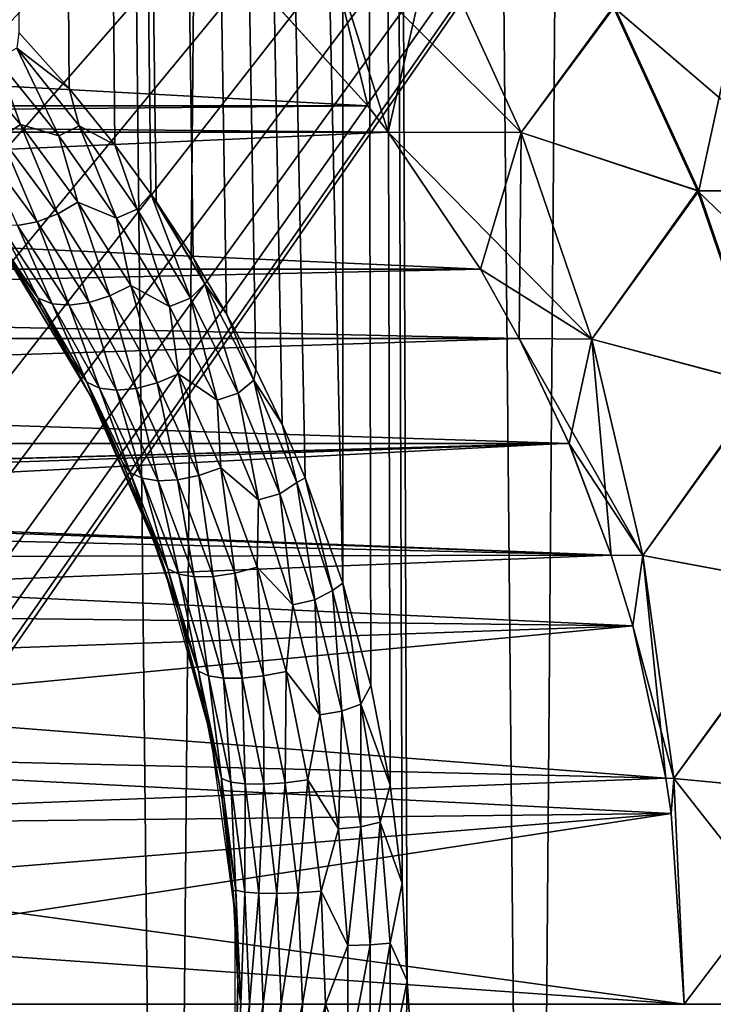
# Model space of a CAD drawing. Header units: millimetres. Extents: x -24 to 30, y -64 to 68.
# Tile 98 of 149: x 18.55 to 20.77, y 11 to 14.15. Entities that reach past the tile are written whole.
import ezdxf

# ---------------------------------------------------------------- set-up
doc = ezdxf.new("R2010")
doc.units = ezdxf.units.MM
doc.header["$LTSCALE"] = 52.148148
for name, color, linetype in [('1', 7, 'CONTINUOUS'), ('2', 7, 'CONTINUOUS'), ('23', 7, 'CONTINUOUS'), ('4', 7, 'CONTINUOUS'), ('5', 7, 'CONTINUOUS'), ('82', 7, 'CONTINUOUS'), ('83', 7, 'CONTINUOUS'), ('84', 7, 'CONTINUOUS'), ('85', 7, 'CONTINUOUS'), ('9', 7, 'CONTINUOUS')]:
    doc.layers.add(name, color=color, linetype=linetype)

msp = doc.modelspace()

# ---------------------------------------------------------------- linework, layer by layer
at = {"layer": '1', "color": 253, "linetype": 'Continuous', "true_color": 0xaab4c3}
for points in [[(17.7416, 5, -16.8963), (18.3385, 68.2, -16.2465), (19.0252, 5, -15.4367), (17.7416, 5, -16.8963)], [(18.3385, 68.2, -16.2465), (19.5864, 68.2, -14.7182), (19.0252, 5, -15.4367), (18.3385, 68.2, -16.2465)], [(19.0252, 5, -15.4367), (19.5864, 68.2, -14.7182), (20.189, 5, -13.88), (19.0252, 5, -15.4367)], [(19.5864, 68.2, -14.7182), (20.7071, 68.2, -13.0944), (20.189, 5, -13.88), (19.5864, 68.2, -14.7182)], [(20.189, 5, -13.88), (20.7071, 68.2, -13.0944), (21.2257, 5, -12.236), (20.189, 5, -13.88)], [(20.7071, 68.2, -13.0944), (21.6937, 68.2, -11.3857), (21.2257, 5, -12.236), (20.7071, 68.2, -13.0944)]]:
    msp.add_3dface(points, dxfattribs=at)
at = {"layer": '2', "color": 253, "linetype": 'Continuous', "true_color": 0xaab4c3}
for points in [[(19.4651, 12.6844, 14.8782), (19.5857, 12.3475, 14.7191), (18.3385, 68.2, 16.2465), (19.4651, 12.6844, 14.8782)], [(18.3385, 68.2, 16.2465), (19.5857, 12.3475, 14.7191), (19.5864, 68.2, 14.7182), (18.3385, 68.2, 16.2465)], [(19.3913, 12.8569, 14.9742), (19.4651, 12.6844, 14.8782), (18.3385, 68.2, 16.2465), (19.3913, 12.8569, 14.9742)], [(19.3075, 13.0319, 15.0821), (19.3913, 12.8569, 14.9742), (18.3385, 68.2, 16.2465), (19.3075, 13.0319, 15.0821)], [(19.2129, 13.2092, 15.2024), (19.3075, 13.0319, 15.0821), (18.3385, 68.2, 16.2465), (19.2129, 13.2092, 15.2024)], [(19.1066, 13.3886, 15.3358), (19.2129, 13.2092, 15.2024), (18.3385, 68.2, 16.2465), (19.1066, 13.3886, 15.3358)], [(18.9877, 13.5692, 15.4828), (19.1066, 13.3886, 15.3358), (18.3385, 68.2, 16.2465), (18.9877, 13.5692, 15.4828)], [(18.9705, 13.5939, 15.5039), (18.9877, 13.5692, 15.4828), (18.3385, 68.2, 16.2465), (18.9705, 13.5939, 15.5039)], [(18.8555, 13.7503, 15.6435), (18.9705, 13.5939, 15.5039), (18.3385, 68.2, 16.2465), (18.8555, 13.7503, 15.6435)], [(18.7093, 13.931, 15.8181), (18.8555, 13.7503, 15.6435), (18.3385, 68.2, 16.2465), (18.7093, 13.931, 15.8181)], [(18.5484, 14.1099, 16.0064), (18.7093, 13.931, 15.8181), (18.3385, 68.2, 16.2465), (18.5484, 14.1099, 16.0064)], [(19.5857, 12.3475, 14.7191), (19.675, 12.0206, 14.5995), (19.5864, 68.2, 14.7182), (19.5857, 12.3475, 14.7191)], [(19.7756, 11.3877, 14.4629), (19.7917, 11.0756, 14.4408), (19.5864, 68.2, 14.7182), (19.7756, 11.3877, 14.4629)], [(19.7917, 11.0756, 14.4408), (20.189, 5, 13.88), (19.5864, 68.2, 14.7182), (19.7917, 11.0756, 14.4408)], [(19.7372, 11.7017, 14.5152), (19.7756, 11.3877, 14.4629), (19.5864, 68.2, 14.7182), (19.7372, 11.7017, 14.5152)], [(19.675, 12.0206, 14.5995), (19.7372, 11.7017, 14.5152), (19.5864, 68.2, 14.7182), (19.675, 12.0206, 14.5995)], [(19.5864, 68.2, 14.7182), (20.189, 5, 13.88), (20.7071, 68.2, 13.0944), (19.5864, 68.2, 14.7182)], [(20.189, 5, 13.88), (21.2257, 5, 12.236), (20.7071, 68.2, 13.0944), (20.189, 5, 13.88)], [(20.7071, 68.2, 13.0944), (21.2257, 5, 12.236), (21.6937, 68.2, 11.3857), (20.7071, 68.2, 13.0944)], [(19.7917, 11.0756, 14.4408), (19.786, 10.7615, 14.4486), (20.189, 5, 13.88), (19.7917, 11.0756, 14.4408)]]:
    msp.add_3dface(points, dxfattribs=at)
at = {"layer": '23', "color": 253, "linetype": 'Continuous', "true_color": 0xaab4c3}
for points in [[(18.7093, 13.931, 15.8181), (18.5484, 14.1099, 16.0064), (18.5417, 14.0597, 16.0091), (18.7093, 13.931, 15.8181)], [(18.4769, 14.026, 16.0536), (18.6764, 13.7798, 15.8115), (18.5417, 14.0597, 16.0091), (18.4769, 14.026, 16.0536)], [(18.7093, 13.931, 15.8181), (18.5417, 14.0597, 16.0091), (18.7418, 13.811, 15.7702), (18.7093, 13.931, 15.8181)], [(18.5417, 14.0597, 16.0091), (18.6764, 13.7798, 15.8115), (18.7418, 13.811, 15.7702), (18.5417, 14.0597, 16.0091)], [(18.5538, 13.816, 15.898), (18.4769, 14.026, 16.0536), (18.3568, 14.0485, 16.1388), (18.5538, 13.816, 15.898)], [(18.5538, 13.816, 15.898), (18.3568, 14.0485, 16.1388), (18.4921, 13.7744, 15.8867), (18.5538, 13.816, 15.898)], [(18.6764, 13.7798, 15.8115), (18.4769, 14.026, 16.0536), (18.5538, 13.816, 15.898), (18.6764, 13.7798, 15.8115)], [(18.8555, 13.7503, 15.6435), (18.7093, 13.931, 15.8181), (18.7418, 13.811, 15.7702), (18.8555, 13.7503, 15.6435)], [(18.6732, 13.5294, 15.6546), (18.5538, 13.816, 15.898), (18.4921, 13.7744, 15.8867), (18.6732, 13.5294, 15.6546)], [(18.7374, 13.5669, 15.6662), (18.6764, 13.7798, 15.8115), (18.5538, 13.816, 15.898), (18.7374, 13.5669, 15.6662)], [(18.7374, 13.5669, 15.6662), (18.5538, 13.816, 15.898), (18.6732, 13.5294, 15.6546), (18.7374, 13.5669, 15.6662)], [(18.6764, 13.7798, 15.8115), (18.8615, 13.5158, 15.5795), (18.7418, 13.811, 15.7702), (18.6764, 13.7798, 15.8115)], [(18.8555, 13.7503, 15.6435), (18.7418, 13.811, 15.7702), (18.9277, 13.5444, 15.5415), (18.8555, 13.7503, 15.6435)], [(18.7418, 13.811, 15.7702), (18.8615, 13.5158, 15.5795), (18.9277, 13.5444, 15.5415), (18.7418, 13.811, 15.7702)], [(18.6074, 13.5039, 15.6286), (18.4921, 13.7744, 15.8867), (18.4278, 13.745, 15.8612), (18.6074, 13.5039, 15.6286)], [(18.6732, 13.5294, 15.6546), (18.4921, 13.7744, 15.8867), (18.6074, 13.5039, 15.6286), (18.6732, 13.5294, 15.6546)], [(18.8615, 13.5158, 15.5795), (18.6764, 13.7798, 15.8115), (18.7374, 13.5669, 15.6662), (18.8615, 13.5158, 15.5795)], [(18.6074, 13.5039, 15.6286), (18.4278, 13.745, 15.8612), (18.5442, 13.4919, 15.5896), (18.6074, 13.5039, 15.6286)], [(18.9705, 13.5939, 15.5039), (18.8555, 13.7503, 15.6435), (18.9277, 13.5444, 15.5415), (18.9705, 13.5939, 15.5039)], [(18.9705, 13.5939, 15.5039), (18.9277, 13.5444, 15.5415), (19.0979, 13.2595, 15.3255), (18.9705, 13.5939, 15.5039)], [(18.9877, 13.5692, 15.4828), (18.9705, 13.5939, 15.5039), (19.1442, 13.3058, 15.2883), (18.9877, 13.5692, 15.4828)], [(18.9705, 13.5939, 15.5039), (19.0979, 13.2595, 15.3255), (19.1442, 13.3058, 15.2883), (18.9705, 13.5939, 15.5039)], [(18.84, 13.2675, 15.434), (18.7374, 13.5669, 15.6662), (18.6732, 13.5294, 15.6546), (18.84, 13.2675, 15.434)], [(18.9065, 13.3006, 15.4459), (18.8615, 13.5158, 15.5795), (18.7374, 13.5669, 15.6662), (18.9065, 13.3006, 15.4459)], [(18.9065, 13.3006, 15.4459), (18.7374, 13.5669, 15.6662), (18.84, 13.2675, 15.434), (18.9065, 13.3006, 15.4459)], [(19.1066, 13.3886, 15.3358), (18.9877, 13.5692, 15.4828), (19.1442, 13.3058, 15.2883), (19.1066, 13.3886, 15.3358)], [(18.7731, 13.2459, 15.4073), (18.6732, 13.5294, 15.6546), (18.6074, 13.5039, 15.6286), (18.7731, 13.2459, 15.4073)], [(18.84, 13.2675, 15.434), (18.6732, 13.5294, 15.6546), (18.7731, 13.2459, 15.4073), (18.84, 13.2675, 15.434)], [(18.8615, 13.5158, 15.5795), (19.0309, 13.2337, 15.3605), (18.9277, 13.5444, 15.5415), (18.8615, 13.5158, 15.5795)], [(18.9277, 13.5444, 15.5415), (19.0309, 13.2337, 15.3605), (19.0979, 13.2595, 15.3255), (18.9277, 13.5444, 15.5415)], [(18.5076, 13.3998, 15.2932), (18.6105, 13.2599, 15.2584), (18.441, 13.5106, 15.4835), (18.5076, 13.3998, 15.2932)], [(18.6105, 13.2599, 15.2584), (18.4875, 13.4942, 15.5402), (18.441, 13.5106, 15.4835), (18.6105, 13.2599, 15.2584)], [(18.6546, 13.242, 15.3166), (18.5442, 13.4919, 15.5896), (18.4875, 13.4942, 15.5402), (18.6546, 13.242, 15.3166)], [(18.6546, 13.242, 15.3166), (18.4875, 13.4942, 15.5402), (18.6105, 13.2599, 15.2584), (18.6546, 13.242, 15.3166)], [(18.71, 13.2373, 15.3673), (18.6074, 13.5039, 15.6286), (18.5442, 13.4919, 15.5896), (18.71, 13.2373, 15.3673)], [(18.71, 13.2373, 15.3673), (18.5442, 13.4919, 15.5896), (18.6546, 13.242, 15.3166), (18.71, 13.2373, 15.3673)], [(18.7731, 13.2459, 15.4073), (18.6074, 13.5039, 15.6286), (18.71, 13.2373, 15.3673), (18.7731, 13.2459, 15.4073)], [(19.0309, 13.2337, 15.3605), (18.8615, 13.5158, 15.5795), (18.9065, 13.3006, 15.4459), (19.0309, 13.2337, 15.3605)], [(18.5076, 13.3998, 15.2932), (18.6173, 13.2311, 15.1481), (18.6105, 13.2599, 15.2584), (18.5076, 13.3998, 15.2932)], [(19.2129, 13.2092, 15.2024), (19.1066, 13.3886, 15.3358), (19.1442, 13.3058, 15.2883), (19.2129, 13.2092, 15.2024)], [(18.9912, 12.9885, 15.228), (18.9065, 13.3006, 15.4459), (18.84, 13.2675, 15.434), (18.9912, 12.9885, 15.228)], [(19.0597, 13.0172, 15.2402), (19.0309, 13.2337, 15.3605), (18.9065, 13.3006, 15.4459), (19.0597, 13.0172, 15.2402)], [(19.0597, 13.0172, 15.2402), (18.9065, 13.3006, 15.4459), (18.9912, 12.9885, 15.228), (19.0597, 13.0172, 15.2402)], [(19.0979, 13.2595, 15.3255), (19.2507, 12.956, 15.1259), (19.1442, 13.3058, 15.2883), (19.0979, 13.2595, 15.3255)], [(19.2129, 13.2092, 15.2024), (19.1442, 13.3058, 15.2883), (19.3009, 12.9977, 15.0884), (19.2129, 13.2092, 15.2024)], [(19.1442, 13.3058, 15.2883), (19.2507, 12.956, 15.1259), (19.3009, 12.9977, 15.0884), (19.1442, 13.3058, 15.2883)], [(18.9235, 12.9708, 15.2004), (18.84, 13.2675, 15.434), (18.7731, 13.2459, 15.4073), (18.9235, 12.9708, 15.2004)], [(18.9912, 12.9885, 15.228), (18.84, 13.2675, 15.434), (18.9235, 12.9708, 15.2004), (18.9912, 12.9885, 15.228)], [(18.6173, 13.2311, 15.1481), (18.7154, 13.0636, 15.0163), (18.6105, 13.2599, 15.2584), (18.6173, 13.2311, 15.1481)], [(18.7154, 13.0636, 15.0163), (18.7657, 12.9906, 15.0471), (18.6105, 13.2599, 15.2584), (18.7154, 13.0636, 15.0163)], [(18.7657, 12.9906, 15.0471), (18.6546, 13.242, 15.3166), (18.6105, 13.2599, 15.2584), (18.7657, 12.9906, 15.0471)], [(18.8071, 12.9719, 15.1071), (18.71, 13.2373, 15.3673), (18.6546, 13.242, 15.3166), (18.8071, 12.9719, 15.1071)], [(18.8071, 12.9719, 15.1071), (18.6546, 13.242, 15.3166), (18.7657, 12.9906, 15.0471), (18.8071, 12.9719, 15.1071)], [(18.8608, 12.9652, 15.1593), (18.7731, 13.2459, 15.4073), (18.71, 13.2373, 15.3673), (18.8608, 12.9652, 15.1593)], [(18.8608, 12.9652, 15.1593), (18.71, 13.2373, 15.3673), (18.8071, 12.9719, 15.1071), (18.8608, 12.9652, 15.1593)], [(18.9235, 12.9708, 15.2004), (18.7731, 13.2459, 15.4073), (18.8608, 12.9652, 15.1593), (18.9235, 12.9708, 15.2004)], [(19.0309, 13.2337, 15.3605), (19.1828, 12.9332, 15.1579), (19.0979, 13.2595, 15.3255), (19.0309, 13.2337, 15.3605)], [(19.0979, 13.2595, 15.3255), (19.1828, 12.9332, 15.1579), (19.2507, 12.956, 15.1259), (19.0979, 13.2595, 15.3255)], [(19.1828, 12.9332, 15.1579), (19.0309, 13.2337, 15.3605), (19.0597, 13.0172, 15.2402), (19.1828, 12.9332, 15.1579)], [(19.3075, 13.0319, 15.0821), (19.2129, 13.2092, 15.2024), (19.3009, 12.9977, 15.0884), (19.3075, 13.0319, 15.0821)], [(18.7154, 13.0636, 15.0163), (18.8027, 12.8979, 14.8974), (18.7657, 12.9906, 15.0471), (18.7154, 13.0636, 15.0163)], [(19.125, 12.6924, 15.0402), (19.0597, 13.0172, 15.2402), (18.9912, 12.9885, 15.228), (19.125, 12.6924, 15.0402)], [(19.1952, 12.7164, 15.0528), (19.1828, 12.9332, 15.1579), (19.0597, 13.0172, 15.2402), (19.1952, 12.7164, 15.0528)], [(19.1952, 12.7164, 15.0528), (19.0597, 13.0172, 15.2402), (19.125, 12.6924, 15.0402), (19.1952, 12.7164, 15.0528)], [(19.3913, 12.8569, 14.9742), (19.3075, 13.0319, 15.0821), (19.3009, 12.9977, 15.0884), (19.3913, 12.8569, 14.9742)], [(18.8027, 12.8979, 14.8974), (18.88, 12.7344, 14.7908), (18.7657, 12.9906, 15.0471), (18.8027, 12.8979, 14.8974)], [(18.88, 12.7344, 14.7908), (18.9046, 12.702, 14.8534), (18.7657, 12.9906, 15.0471), (18.88, 12.7344, 14.7908)], [(18.9046, 12.702, 14.8534), (18.8071, 12.9719, 15.1071), (18.7657, 12.9906, 15.0471), (18.9046, 12.702, 14.8534)], [(19.0568, 12.6784, 15.0117), (18.9912, 12.9885, 15.228), (18.9235, 12.9708, 15.2004), (19.0568, 12.6784, 15.0117)], [(19.125, 12.6924, 15.0402), (18.9912, 12.9885, 15.228), (19.0568, 12.6784, 15.0117), (19.125, 12.6924, 15.0402)], [(19.2507, 12.956, 15.1259), (19.3842, 12.6339, 14.9468), (19.3009, 12.9977, 15.0884), (19.2507, 12.956, 15.1259)], [(19.3913, 12.8569, 14.9742), (19.3009, 12.9977, 15.0884), (19.438, 12.6703, 14.9088), (19.3913, 12.8569, 14.9742)], [(19.3009, 12.9977, 15.0884), (19.3842, 12.6339, 14.9468), (19.438, 12.6703, 14.9088), (19.3009, 12.9977, 15.0884)], [(18.943, 12.6833, 14.9153), (18.8608, 12.9652, 15.1593), (18.8071, 12.9719, 15.1071), (18.943, 12.6833, 14.9153)], [(18.943, 12.6833, 14.9153), (18.8071, 12.9719, 15.1071), (18.9046, 12.702, 14.8534), (18.943, 12.6833, 14.9153)], [(18.9949, 12.6753, 14.9692), (18.9235, 12.9708, 15.2004), (18.8608, 12.9652, 15.1593), (18.9949, 12.6753, 14.9692)], [(18.9949, 12.6753, 14.9692), (18.8608, 12.9652, 15.1593), (18.943, 12.6833, 14.9153), (18.9949, 12.6753, 14.9692)], [(19.0568, 12.6784, 15.0117), (18.9235, 12.9708, 15.2004), (18.9949, 12.6753, 14.9692), (19.0568, 12.6784, 15.0117)], [(19.1828, 12.9332, 15.1579), (19.3154, 12.6145, 14.9761), (19.2507, 12.956, 15.1259), (19.1828, 12.9332, 15.1579)], [(19.2507, 12.956, 15.1259), (19.3154, 12.6145, 14.9761), (19.3842, 12.6339, 14.9468), (19.2507, 12.956, 15.1259)], [(19.3154, 12.6145, 14.9761), (19.1828, 12.9332, 15.1579), (19.1952, 12.7164, 15.0528), (19.3154, 12.6145, 14.9761)], [(19.4651, 12.6844, 14.8782), (19.3913, 12.8569, 14.9742), (19.438, 12.6703, 14.9088), (19.4651, 12.6844, 14.8782)], [(18.88, 12.7344, 14.7908), (18.948, 12.5734, 14.696), (18.9046, 12.702, 14.8534), (18.88, 12.7344, 14.7908)], [(18.948, 12.5734, 14.696), (19.0249, 12.3938, 14.6819), (18.9046, 12.702, 14.8534), (18.948, 12.5734, 14.696)], [(19.0249, 12.3938, 14.6819), (18.943, 12.6833, 14.9153), (18.9046, 12.702, 14.8534), (19.0249, 12.3938, 14.6819)], [(19.2394, 12.3794, 14.8752), (19.1952, 12.7164, 15.0528), (19.125, 12.6924, 15.0402), (19.2394, 12.3794, 14.8752)], [(19.311, 12.3987, 14.8882), (19.3154, 12.6145, 14.9761), (19.1952, 12.7164, 15.0528), (19.311, 12.3987, 14.8882)], [(19.311, 12.3987, 14.8882), (19.1952, 12.7164, 15.0528), (19.2394, 12.3794, 14.8752), (19.311, 12.3987, 14.8882)], [(19.0602, 12.3764, 14.746), (18.9949, 12.6753, 14.9692), (18.943, 12.6833, 14.9153), (19.0602, 12.3764, 14.746)], [(19.0602, 12.3764, 14.746), (18.943, 12.6833, 14.9153), (19.0249, 12.3938, 14.6819), (19.0602, 12.3764, 14.746)], [(19.11, 12.3679, 14.8017), (19.0568, 12.6784, 15.0117), (18.9949, 12.6753, 14.9692), (19.11, 12.3679, 14.8017)], [(19.11, 12.3679, 14.8017), (18.9949, 12.6753, 14.9692), (19.0602, 12.3764, 14.746), (19.11, 12.3679, 14.8017)], [(19.171, 12.369, 14.8457), (19.125, 12.6924, 15.0402), (19.0568, 12.6784, 15.0117), (19.171, 12.369, 14.8457)], [(19.171, 12.369, 14.8457), (19.0568, 12.6784, 15.0117), (19.11, 12.3679, 14.8017), (19.171, 12.369, 14.8457)], [(19.2394, 12.3794, 14.8752), (19.125, 12.6924, 15.0402), (19.171, 12.369, 14.8457), (19.2394, 12.3794, 14.8752)], [(19.3842, 12.6339, 14.9468), (19.4958, 12.294, 14.7931), (19.438, 12.6703, 14.9088), (19.3842, 12.6339, 14.9468)], [(19.4651, 12.6844, 14.8782), (19.438, 12.6703, 14.9088), (19.553, 12.324, 14.7546), (19.4651, 12.6844, 14.8782)], [(19.438, 12.6703, 14.9088), (19.4958, 12.294, 14.7931), (19.553, 12.324, 14.7546), (19.438, 12.6703, 14.9088)], [(19.5857, 12.3475, 14.7191), (19.4651, 12.6844, 14.8782), (19.553, 12.324, 14.7546), (19.5857, 12.3475, 14.7191)], [(19.4261, 12.2783, 14.8202), (19.3154, 12.6145, 14.9761), (19.311, 12.3987, 14.8882), (19.4261, 12.2783, 14.8202)], [(19.3154, 12.6145, 14.9761), (19.4261, 12.2783, 14.8202), (19.3842, 12.6339, 14.9468), (19.3154, 12.6145, 14.9761)], [(19.3842, 12.6339, 14.9468), (19.4261, 12.2783, 14.8202), (19.4958, 12.294, 14.7931), (19.3842, 12.6339, 14.9468)], [(18.948, 12.5734, 14.696), (19.0593, 12.2587, 14.5388), (19.0249, 12.3938, 14.6819), (18.948, 12.5734, 14.696)], [(19.0593, 12.2587, 14.5388), (19.1236, 12.0666, 14.5384), (19.0249, 12.3938, 14.6819), (19.0593, 12.2587, 14.5388)], [(19.1236, 12.0666, 14.5384), (19.0602, 12.3764, 14.746), (19.0249, 12.3938, 14.6819), (19.1236, 12.0666, 14.5384)], [(19.332, 12.0509, 14.7382), (19.311, 12.3987, 14.8882), (19.2394, 12.3794, 14.8752), (19.332, 12.0509, 14.7382)], [(19.4046, 12.0653, 14.7516), (19.4261, 12.2783, 14.8202), (19.311, 12.3987, 14.8882), (19.4046, 12.0653, 14.7516)], [(19.4046, 12.0653, 14.7516), (19.311, 12.3987, 14.8882), (19.332, 12.0509, 14.7382), (19.4046, 12.0653, 14.7516)], [(19.156, 12.0517, 14.6046), (19.11, 12.3679, 14.8017), (19.0602, 12.3764, 14.746), (19.156, 12.0517, 14.6046)], [(19.156, 12.0517, 14.6046), (19.0602, 12.3764, 14.746), (19.1236, 12.0666, 14.5384), (19.156, 12.0517, 14.6046)], [(19.2037, 12.0439, 14.6623), (19.171, 12.369, 14.8457), (19.11, 12.3679, 14.8017), (19.2037, 12.0439, 14.6623)], [(19.2037, 12.0439, 14.6623), (19.11, 12.3679, 14.8017), (19.156, 12.0517, 14.6046), (19.2037, 12.0439, 14.6623)], [(19.2636, 12.0436, 14.7078), (19.2394, 12.3794, 14.8752), (19.171, 12.369, 14.8457), (19.2636, 12.0436, 14.7078)], [(19.2636, 12.0436, 14.7078), (19.171, 12.369, 14.8457), (19.2037, 12.0439, 14.6623), (19.2636, 12.0436, 14.7078)], [(19.332, 12.0509, 14.7382), (19.2394, 12.3794, 14.8752), (19.2636, 12.0436, 14.7078), (19.332, 12.0509, 14.7382)], [(19.4958, 12.294, 14.7931), (19.5829, 11.9379, 14.6706), (19.553, 12.324, 14.7546), (19.4958, 12.294, 14.7931)], [(19.5857, 12.3475, 14.7191), (19.553, 12.324, 14.7546), (19.643, 11.9604, 14.6314), (19.5857, 12.3475, 14.7191)], [(19.553, 12.324, 14.7546), (19.5829, 11.9379, 14.6706), (19.643, 11.9604, 14.6314), (19.553, 12.324, 14.7546)], [(19.675, 12.0206, 14.5995), (19.5857, 12.3475, 14.7191), (19.643, 11.9604, 14.6314), (19.675, 12.0206, 14.5995)], [(19.4261, 12.2783, 14.8202), (19.5123, 11.9262, 14.6958), (19.4958, 12.294, 14.7931), (19.4261, 12.2783, 14.8202)], [(19.4958, 12.294, 14.7931), (19.5123, 11.9262, 14.6958), (19.5829, 11.9379, 14.6706), (19.4958, 12.294, 14.7931)], [(19.0593, 12.2587, 14.5388), (19.1417, 11.9533, 14.4207), (19.1236, 12.0666, 14.5384), (19.0593, 12.2587, 14.5388)], [(19.5123, 11.9262, 14.6958), (19.4261, 12.2783, 14.8202), (19.4046, 12.0653, 14.7516), (19.5123, 11.9262, 14.6958)], [(19.1417, 11.9533, 14.4207), (19.1976, 11.7224, 14.4293), (19.1236, 12.0666, 14.5384), (19.1417, 11.9533, 14.4207)], [(19.1976, 11.7224, 14.4293), (19.156, 12.0517, 14.6046), (19.1236, 12.0666, 14.5384), (19.1976, 11.7224, 14.4293)], [(19.2275, 11.7114, 14.4974), (19.2037, 12.0439, 14.6623), (19.156, 12.0517, 14.6046), (19.2275, 11.7114, 14.4974)], [(19.2275, 11.7114, 14.4974), (19.156, 12.0517, 14.6046), (19.1976, 11.7224, 14.4293), (19.2275, 11.7114, 14.4974)], [(19.2733, 11.7052, 14.5567), (19.2636, 12.0436, 14.7078), (19.2037, 12.0439, 14.6623), (19.2733, 11.7052, 14.5567)], [(19.2733, 11.7052, 14.5567), (19.2037, 12.0439, 14.6623), (19.2275, 11.7114, 14.4974), (19.2733, 11.7052, 14.5567)], [(19.3322, 11.7044, 14.6035), (19.332, 12.0509, 14.7382), (19.2636, 12.0436, 14.7078), (19.3322, 11.7044, 14.6035)], [(19.3322, 11.7044, 14.6035), (19.2636, 12.0436, 14.7078), (19.2733, 11.7052, 14.5567), (19.3322, 11.7044, 14.6035)], [(19.4005, 11.709, 14.6348), (19.4046, 12.0653, 14.7516), (19.332, 12.0509, 14.7382), (19.4005, 11.709, 14.6348)], [(19.4005, 11.709, 14.6348), (19.332, 12.0509, 14.7382), (19.3322, 11.7044, 14.6035), (19.4005, 11.709, 14.6348)], [(19.4738, 11.7186, 14.6487), (19.4046, 12.0653, 14.7516), (19.4005, 11.709, 14.6348), (19.4738, 11.7186, 14.6487)], [(19.4738, 11.7186, 14.6487), (19.5123, 11.9262, 14.6958), (19.4046, 12.0653, 14.7516), (19.4738, 11.7186, 14.6487)], [(19.7372, 11.7017, 14.5152), (19.675, 12.0206, 14.5995), (19.643, 11.9604, 14.6314), (19.7372, 11.7017, 14.5152)], [(19.1417, 11.9533, 14.4207), (19.1992, 11.6554, 14.3375), (19.1976, 11.7224, 14.4293), (19.1417, 11.9533, 14.4207)], [(19.5829, 11.9379, 14.6706), (19.6428, 11.5685, 14.5847), (19.643, 11.9604, 14.6314), (19.5829, 11.9379, 14.6706)], [(19.643, 11.9604, 14.6314), (19.6428, 11.5685, 14.5847), (19.7051, 11.5826, 14.545), (19.643, 11.9604, 14.6314)], [(19.7372, 11.7017, 14.5152), (19.643, 11.9604, 14.6314), (19.7051, 11.5826, 14.545), (19.7372, 11.7017, 14.5152)], [(19.5716, 11.5613, 14.6086), (19.5123, 11.9262, 14.6958), (19.4738, 11.7186, 14.6487), (19.5716, 11.5613, 14.6086)], [(19.5123, 11.9262, 14.6958), (19.5716, 11.5613, 14.6086), (19.5829, 11.9379, 14.6706), (19.5123, 11.9262, 14.6958)], [(19.5829, 11.9379, 14.6706), (19.5716, 11.5613, 14.6086), (19.6428, 11.5685, 14.5847), (19.5829, 11.9379, 14.6706)], [(19.1992, 11.6554, 14.3375), (19.2436, 11.3649, 14.3606), (19.1976, 11.7224, 14.4293), (19.1992, 11.6554, 14.3375)], [(19.2436, 11.3649, 14.3606), (19.2275, 11.7114, 14.4974), (19.1976, 11.7224, 14.4293), (19.2436, 11.3649, 14.3606)], [(19.2718, 11.359, 14.4301), (19.2733, 11.7052, 14.5567), (19.2275, 11.7114, 14.4974), (19.2718, 11.359, 14.4301)], [(19.2718, 11.359, 14.4301), (19.2275, 11.7114, 14.4974), (19.2436, 11.3649, 14.3606), (19.2718, 11.359, 14.4301)], [(19.3163, 11.3556, 14.4906), (19.2733, 11.7052, 14.5567), (19.2718, 11.359, 14.4301), (19.3163, 11.3556, 14.4906)], [(19.3163, 11.3556, 14.4906), (19.3322, 11.7044, 14.6035), (19.2733, 11.7052, 14.5567), (19.3163, 11.3556, 14.4906)], [(19.3745, 11.355, 14.5383), (19.3322, 11.7044, 14.6035), (19.3163, 11.3556, 14.4906), (19.3745, 11.355, 14.5383)], [(19.3745, 11.355, 14.5383), (19.4005, 11.709, 14.6348), (19.3322, 11.7044, 14.6035), (19.3745, 11.355, 14.5383)], [(19.4425, 11.3572, 14.5703), (19.4005, 11.709, 14.6348), (19.3745, 11.355, 14.5383), (19.4425, 11.3572, 14.5703)], [(19.4425, 11.3572, 14.5703), (19.4738, 11.7186, 14.6487), (19.4005, 11.709, 14.6348), (19.4425, 11.3572, 14.5703)], [(19.5162, 11.3619, 14.5844), (19.4738, 11.7186, 14.6487), (19.4425, 11.3572, 14.5703), (19.5162, 11.3619, 14.5844)], [(19.5162, 11.3619, 14.5844), (19.5716, 11.5613, 14.6086), (19.4738, 11.7186, 14.6487), (19.5162, 11.3619, 14.5844)], [(19.7756, 11.3877, 14.4629), (19.7372, 11.7017, 14.5152), (19.7051, 11.5826, 14.545), (19.7756, 11.3877, 14.4629)], [(19.1992, 11.6554, 14.3375), (19.2345, 11.3621, 14.2858), (19.2436, 11.3649, 14.3606), (19.1992, 11.6554, 14.3375)], [(19.5716, 11.5613, 14.6086), (19.6019, 11.1881, 14.5636), (19.6428, 11.5685, 14.5847), (19.5716, 11.5613, 14.6086)], [(19.6428, 11.5685, 14.5847), (19.6019, 11.1881, 14.5636), (19.6734, 11.1905, 14.5404), (19.6428, 11.5685, 14.5847)], [(19.6428, 11.5685, 14.5847), (19.6734, 11.1905, 14.5404), (19.7051, 11.5826, 14.545), (19.6428, 11.5685, 14.5847)], [(19.7051, 11.5826, 14.545), (19.6734, 11.1905, 14.5404), (19.7368, 11.1954, 14.5003), (19.7051, 11.5826, 14.545)], [(19.7756, 11.3877, 14.4629), (19.7051, 11.5826, 14.545), (19.7368, 11.1954, 14.5003), (19.7756, 11.3877, 14.4629)], [(19.6019, 11.1881, 14.5636), (19.5716, 11.5613, 14.6086), (19.5162, 11.3619, 14.5844), (19.6019, 11.1881, 14.5636)], [(19.7917, 11.0756, 14.4408), (19.7756, 11.3877, 14.4629), (19.7368, 11.1954, 14.5003), (19.7917, 11.0756, 14.4408)], [(19.2345, 11.3621, 14.2858), (19.2494, 11.0706, 14.264), (19.2436, 11.3649, 14.3606), (19.2345, 11.3621, 14.2858)], [(19.2494, 11.0706, 14.264), (19.2593, 11, 14.3371), (19.2436, 11.3649, 14.3606), (19.2494, 11.0706, 14.264)], [(19.2593, 11, 14.3371), (19.2718, 11.359, 14.4301), (19.2436, 11.3649, 14.3606), (19.2593, 11, 14.3371)], [(19.2868, 11, 14.4071), (19.2718, 11.359, 14.4301), (19.2593, 11, 14.3371), (19.2868, 11, 14.4071)], [(19.2868, 11, 14.4071), (19.3163, 11.3556, 14.4906), (19.2718, 11.359, 14.4301), (19.2868, 11, 14.4071)], [(19.3309, 11, 14.4681), (19.3163, 11.3556, 14.4906), (19.2868, 11, 14.4071), (19.3309, 11, 14.4681)], [(19.3309, 11, 14.4681), (19.3745, 11.355, 14.5383), (19.3163, 11.3556, 14.4906), (19.3309, 11, 14.4681)], [(19.3887, 11, 14.5161), (19.3745, 11.355, 14.5383), (19.3309, 11, 14.4681), (19.3887, 11, 14.5161)], [(19.3887, 11, 14.5161), (19.4425, 11.3572, 14.5703), (19.3745, 11.355, 14.5383), (19.3887, 11, 14.5161)], [(19.4567, 11, 14.5483), (19.4425, 11.3572, 14.5703), (19.3887, 11, 14.5161), (19.4567, 11, 14.5483)], [(19.4567, 11, 14.5483), (19.5162, 11.3619, 14.5844), (19.4425, 11.3572, 14.5703), (19.4567, 11, 14.5483)], [(19.5306, 11, 14.5625), (19.5162, 11.3619, 14.5844), (19.4567, 11, 14.5483), (19.5306, 11, 14.5625)], [(19.5306, 11, 14.5625), (19.6019, 11.1881, 14.5636), (19.5162, 11.3619, 14.5844), (19.5306, 11, 14.5625)], [(19.6019, 10.812, 14.5636), (19.6019, 11.1881, 14.5636), (19.5306, 11, 14.5625), (19.6019, 10.812, 14.5636)], [(19.6019, 11.1881, 14.5636), (19.6019, 10.812, 14.5636), (19.6734, 11.1905, 14.5404), (19.6019, 11.1881, 14.5636)], [(19.6734, 11.1905, 14.5404), (19.6019, 10.812, 14.5636), (19.6734, 10.8095, 14.5404), (19.6734, 11.1905, 14.5404)], [(19.6734, 11.1905, 14.5404), (19.6734, 10.8095, 14.5404), (19.7368, 11.1954, 14.5003), (19.6734, 11.1905, 14.5404)], [(19.7368, 11.1954, 14.5003), (19.6734, 10.8095, 14.5404), (19.7368, 10.8049, 14.5003), (19.7368, 11.1954, 14.5003)], [(19.7917, 11.0756, 14.4408), (19.7368, 11.1954, 14.5003), (19.7368, 10.8049, 14.5003), (19.7917, 11.0756, 14.4408)], [(19.2494, 11.0706, 14.264), (19.2442, 10.7772, 14.2717), (19.2593, 11, 14.3371), (19.2494, 11.0706, 14.264)], [(19.786, 10.7615, 14.4486), (19.7917, 11.0756, 14.4408), (19.7368, 10.8049, 14.5003), (19.786, 10.7615, 14.4486)], [(19.2442, 10.7772, 14.2717), (19.2436, 10.6352, 14.3606), (19.2593, 11, 14.3371), (19.2442, 10.7772, 14.2717)], [(19.2718, 10.6411, 14.4301), (19.2868, 11, 14.4071), (19.2436, 10.6352, 14.3606), (19.2718, 10.6411, 14.4301)], [(19.2436, 10.6352, 14.3606), (19.2868, 11, 14.4071), (19.2593, 11, 14.3371), (19.2436, 10.6352, 14.3606)], [(19.3163, 10.6445, 14.4906), (19.3309, 11, 14.4681), (19.2718, 10.6411, 14.4301), (19.3163, 10.6445, 14.4906)], [(19.2718, 10.6411, 14.4301), (19.3309, 11, 14.4681), (19.2868, 11, 14.4071), (19.2718, 10.6411, 14.4301)], [(19.3745, 10.6451, 14.5383), (19.3887, 11, 14.5161), (19.3163, 10.6445, 14.4906), (19.3745, 10.6451, 14.5383)], [(19.3163, 10.6445, 14.4906), (19.3887, 11, 14.5161), (19.3309, 11, 14.4681), (19.3163, 10.6445, 14.4906)], [(19.4425, 10.6429, 14.5703), (19.4567, 11, 14.5483), (19.3745, 10.6451, 14.5383), (19.4425, 10.6429, 14.5703)], [(19.3745, 10.6451, 14.5383), (19.4567, 11, 14.5483), (19.3887, 11, 14.5161), (19.3745, 10.6451, 14.5383)], [(19.5163, 10.6381, 14.5844), (19.5306, 11, 14.5625), (19.4425, 10.6429, 14.5703), (19.5163, 10.6381, 14.5844)], [(19.4425, 10.6429, 14.5703), (19.5306, 11, 14.5625), (19.4567, 11, 14.5483), (19.4425, 10.6429, 14.5703)], [(19.5163, 10.6381, 14.5844), (19.6019, 10.812, 14.5636), (19.5306, 11, 14.5625), (19.5163, 10.6381, 14.5844)]]:
    msp.add_3dface(points, dxfattribs=at)
at = {"layer": '4', "color": 253, "linetype": 'Continuous', "true_color": 0xaab4c3}
for points in [[(23.9844, 20, 5), (16.3225, 12.8203, 5), (7, 20, 5), (23.9844, 20, 5)], [(16.3225, 12.8203, 5), (23.9844, 20, 5), (16.591, 12.591, 5), (16.3225, 12.8203, 5)], [(23.9844, 20, 5), (23.9844, 5, 5), (16.591, 12.591, 5), (23.9844, 20, 5)], [(16.591, 12.591, 5), (23.9844, 5, 5), (16.8203, 12.3225, 5), (16.591, 12.591, 5)], [(16.8203, 12.3225, 5), (23.9844, 5, 5), (17.0048, 12.0215, 5), (16.8203, 12.3225, 5)], [(17.0048, 12.0215, 5), (23.9844, 5, 5), (17.1399, 11.6953, 5), (17.0048, 12.0215, 5)], [(17.1399, 11.6953, 5), (23.9844, 5, 5), (17.2223, 11.352, 5), (17.1399, 11.6953, 5)], [(17.2223, 11.352, 5), (23.9844, 5, 5), (17.25, 11, 5), (17.2223, 11.352, 5)]]:
    msp.add_3dface(points, dxfattribs=at)
at = {"layer": '5', "color": 253, "linetype": 'Continuous', "true_color": 0xaab4c3}
for points in [[(13.6775, 12.8203, -5), (23.9844, 20, -5), (7, 20, -5), (13.6775, 12.8203, -5)], [(13.9785, 13.0048, -5), (23.9844, 20, -5), (13.6775, 12.8203, -5), (13.9785, 13.0048, -5)], [(14.3047, 13.1399, -5), (23.9844, 20, -5), (13.9785, 13.0048, -5), (14.3047, 13.1399, -5)], [(14.648, 13.2223, -5), (23.9844, 20, -5), (14.3047, 13.1399, -5), (14.648, 13.2223, -5)], [(15, 13.25, -5), (23.9844, 20, -5), (14.648, 13.2223, -5), (15, 13.25, -5)], [(15.352, 13.2223, -5), (23.9844, 20, -5), (15, 13.25, -5), (15.352, 13.2223, -5)], [(15.6953, 13.1399, -5), (23.9844, 20, -5), (15.352, 13.2223, -5), (15.6953, 13.1399, -5)], [(16.0215, 13.0048, -5), (23.9844, 20, -5), (15.6953, 13.1399, -5), (16.0215, 13.0048, -5)], [(16.3225, 12.8203, -5), (23.9844, 20, -5), (16.0215, 13.0048, -5), (16.3225, 12.8203, -5)], [(16.591, 12.591, -5), (23.9844, 20, -5), (16.3225, 12.8203, -5), (16.591, 12.591, -5)], [(16.8203, 12.3225, -5), (23.9844, 20, -5), (16.591, 12.591, -5), (16.8203, 12.3225, -5)], [(23.9844, 5, -5), (23.9844, 20, -5), (16.8203, 9.6775, -5), (23.9844, 5, -5)], [(16.8203, 9.6775, -5), (23.9844, 20, -5), (17.0048, 9.9785, -5), (16.8203, 9.6775, -5)], [(17.0048, 12.0215, -5), (23.9844, 20, -5), (16.8203, 12.3225, -5), (17.0048, 12.0215, -5)], [(17.0048, 9.9785, -5), (23.9844, 20, -5), (17.1399, 10.3047, -5), (17.0048, 9.9785, -5)], [(17.1399, 11.6953, -5), (23.9844, 20, -5), (17.0048, 12.0215, -5), (17.1399, 11.6953, -5)], [(17.1399, 10.3047, -5), (23.9844, 20, -5), (17.2223, 10.648, -5), (17.1399, 10.3047, -5)], [(17.2223, 11.352, -5), (23.9844, 20, -5), (17.1399, 11.6953, -5), (17.2223, 11.352, -5)], [(17.2223, 10.648, -5), (23.9844, 20, -5), (17.25, 11, -5), (17.2223, 10.648, -5)], [(17.25, 11, -5), (23.9844, 20, -5), (17.2223, 11.352, -5), (17.25, 11, -5)]]:
    msp.add_3dface(points, dxfattribs=at)
at = {"layer": '82', "color": 253, "linetype": 'Continuous', "true_color": 0xaab4c3}
for points in [[(10.7721, 14.3586, 4.9), (10.3346, 13.876, 4.9), (19.226, 14.3604, 4.9), (10.7721, 14.3586, 4.9)], [(19.226, 14.3604, 4.9), (10.3346, 13.876, 4.9), (19.6656, 13.8758, 4.9), (19.226, 14.3604, 4.9)], [(10.3346, 13.876, 4.9), (10.2688, 13.7911, 4.9), (19.6656, 13.8758, 4.9), (10.3346, 13.876, 4.9)], [(19.6656, 13.8758, 4.9), (10.2688, 13.7911, 4.9), (19.7312, 13.791, 4.9), (19.6656, 13.8758, 4.9)], [(10.2688, 13.7911, 4.9), (9.9738, 13.3527, 4.9), (19.7312, 13.791, 4.9), (10.2688, 13.7911, 4.9)], [(19.7312, 13.791, 4.9), (9.9738, 13.3527, 4.9), (20.0262, 13.3528, 4.9), (19.7312, 13.791, 4.9)], [(9.9738, 13.3527, 4.9), (9.8494, 13.1303, 4.9), (20.0262, 13.3528, 4.9), (9.9738, 13.3527, 4.9)], [(20.0262, 13.3528, 4.9), (9.8494, 13.1303, 4.9), (20.1506, 13.1304, 4.9), (20.0262, 13.3528, 4.9)], [(9.8494, 13.1303, 4.9), (9.6903, 12.7952, 4.9), (20.1506, 13.1304, 4.9), (9.8494, 13.1303, 4.9)], [(20.1506, 13.1304, 4.9), (9.6903, 12.7952, 4.9), (20.3096, 12.7953, 4.9), (20.1506, 13.1304, 4.9)], [(9.6903, 12.7952, 4.9), (15, 12.65, 4.9), (20.3096, 12.7953, 4.9), (9.6903, 12.7952, 4.9)], [(15, 12.65, 4.9), (15.2865, 12.6249, 4.9), (20.3096, 12.7953, 4.9), (15, 12.65, 4.9)], [(15.2865, 12.6249, 4.9), (15.5643, 12.5505, 4.9), (20.3096, 12.7953, 4.9), (15.2865, 12.6249, 4.9)], [(20.3096, 12.7953, 4.9), (15.5643, 12.5505, 4.9), (20.4452, 12.4374, 4.9), (20.3096, 12.7953, 4.9)], [(15.5643, 12.5505, 4.9), (15.825, 12.4289, 4.9), (20.4452, 12.4374, 4.9), (15.5643, 12.5505, 4.9)], [(15.825, 12.4289, 4.9), (16.0606, 12.264, 4.9), (20.4452, 12.4374, 4.9), (15.825, 12.4289, 4.9)], [(20.4452, 12.4374, 4.9), (16.0606, 12.264, 4.9), (20.5137, 12.2115, 4.9), (20.4452, 12.4374, 4.9)], [(16.0606, 12.264, 4.9), (16.264, 12.0606, 4.9), (20.5137, 12.2115, 4.9), (16.0606, 12.264, 4.9)], [(16.264, 12.0606, 4.9), (16.4289, 11.825, 4.9), (20.5137, 12.2115, 4.9), (16.264, 12.0606, 4.9)], [(20.5137, 12.2115, 4.9), (16.4289, 11.825, 4.9), (20.6201, 11.7235, 4.9), (20.5137, 12.2115, 4.9)], [(16.4289, 11.825, 4.9), (16.5505, 11.5643, 4.9), (20.6201, 11.7235, 4.9), (16.4289, 11.825, 4.9)], [(20.6201, 11.7235, 4.9), (16.5505, 11.5643, 4.9), (20.6368, 11.6104, 4.9), (20.6201, 11.7235, 4.9)], [(16.5505, 11.5643, 4.9), (16.6249, 11.2865, 4.9), (20.6368, 11.6104, 4.9), (16.5505, 11.5643, 4.9)], [(16.6249, 11.2865, 4.9), (16.65, 11, 4.9), (20.6368, 11.6104, 4.9), (16.6249, 11.2865, 4.9)], [(16.65, 11, 4.9), (20.678, 11, 4.9), (20.6368, 11.6104, 4.9), (16.65, 11, 4.9)]]:
    msp.add_3dface(points, dxfattribs=at)
at = {"layer": '83', "color": 253, "linetype": 'Continuous', "true_color": 0xaab4c3}
for points in [[(10.7723, 14.3588, -4.9), (19.6657, 13.8757, -4.9), (10.3345, 13.8759, -4.9), (10.7723, 14.3588, -4.9)], [(19.2262, 14.3602, -4.9), (19.6657, 13.8757, -4.9), (10.7723, 14.3588, -4.9), (19.2262, 14.3602, -4.9)], [(10.3345, 13.8759, -4.9), (19.7312, 13.791, -4.9), (10.2688, 13.7911, -4.9), (10.3345, 13.8759, -4.9)], [(19.6657, 13.8757, -4.9), (19.7312, 13.791, -4.9), (10.3345, 13.8759, -4.9), (19.6657, 13.8757, -4.9)], [(10.2688, 13.7911, -4.9), (20.0263, 13.3526, -4.9), (9.9737, 13.3527, -4.9), (10.2688, 13.7911, -4.9)], [(19.7312, 13.791, -4.9), (20.0263, 13.3526, -4.9), (10.2688, 13.7911, -4.9), (19.7312, 13.791, -4.9)], [(9.9737, 13.3527, -4.9), (20.1506, 13.1304, -4.9), (9.8494, 13.1303, -4.9), (9.9737, 13.3527, -4.9)], [(20.0263, 13.3526, -4.9), (20.1506, 13.1304, -4.9), (9.9737, 13.3527, -4.9), (20.0263, 13.3526, -4.9)], [(9.8494, 13.1303, -4.9), (20.3097, 12.7952, -4.9), (9.6903, 12.7951, -4.9), (9.8494, 13.1303, -4.9)], [(20.1506, 13.1304, -4.9), (20.3097, 12.7952, -4.9), (9.8494, 13.1303, -4.9), (20.1506, 13.1304, -4.9)], [(20.3097, 12.7952, -4.9), (15, 12.65, -4.9), (9.6903, 12.7951, -4.9), (20.3097, 12.7952, -4.9)], [(20.4452, 12.4374, -4.9), (15, 12.65, -4.9), (20.3097, 12.7952, -4.9), (20.4452, 12.4374, -4.9)], [(15.2865, 12.6249, -4.9), (15, 12.65, -4.9), (20.4452, 12.4374, -4.9), (15.2865, 12.6249, -4.9)], [(15.5643, 12.5505, -4.9), (15.2865, 12.6249, -4.9), (20.4452, 12.4374, -4.9), (15.5643, 12.5505, -4.9)], [(15.825, 12.4289, -4.9), (15.5643, 12.5505, -4.9), (20.4452, 12.4374, -4.9), (15.825, 12.4289, -4.9)], [(20.5138, 12.2114, -4.9), (15.825, 12.4289, -4.9), (20.4452, 12.4374, -4.9), (20.5138, 12.2114, -4.9)], [(16.0606, 12.264, -4.9), (15.825, 12.4289, -4.9), (20.5138, 12.2114, -4.9), (16.0606, 12.264, -4.9)], [(16.264, 12.0606, -4.9), (16.0606, 12.264, -4.9), (20.5138, 12.2114, -4.9), (16.264, 12.0606, -4.9)], [(20.6201, 11.7235, -4.9), (16.264, 12.0606, -4.9), (20.5138, 12.2114, -4.9), (20.6201, 11.7235, -4.9)], [(16.4289, 11.825, -4.9), (16.264, 12.0606, -4.9), (20.6201, 11.7235, -4.9), (16.4289, 11.825, -4.9)], [(16.5505, 11.5643, -4.9), (16.4289, 11.825, -4.9), (20.6369, 11.6103, -4.9), (16.5505, 11.5643, -4.9)], [(20.6369, 11.6103, -4.9), (16.4289, 11.825, -4.9), (20.6201, 11.7235, -4.9), (20.6369, 11.6103, -4.9)], [(20.678, 11, -4.9), (16.5505, 11.5643, -4.9), (20.6369, 11.6103, -4.9), (20.678, 11, -4.9)], [(16.5505, 11.5643, -4.9), (20.678, 11, -4.9), (16.6249, 11.2865, -4.9), (16.5505, 11.5643, -4.9)], [(16.6249, 11.2865, -4.9), (20.678, 11, -4.9), (16.65, 11, -4.9), (16.6249, 11.2865, -4.9)]]:
    msp.add_3dface(points, dxfattribs=at)
at = {"layer": '84', "color": 253, "linetype": 'Continuous', "true_color": 0xaab4c3}
for points in [[(19.8727, 14.4108, 4.205), (20.157, 13.7903, 4.4503), (20.4557, 14.1922, 3.6792), (19.8727, 14.4108, 4.205)], [(19.8727, 14.4108, -4.205), (20.4513, 14.1922, -3.6856), (20.157, 13.7903, -4.4503), (19.8727, 14.4108, -4.205)], [(20.4557, 14.1922, 3.6792), (20.157, 13.7903, 4.4503), (20.7255, 13.6033, 3.8611), (20.4557, 14.1922, 3.6792)], [(20.4513, 14.1922, -3.6856), (20.721, 13.6033, -3.8679), (20.157, 13.7903, -4.4503), (20.4513, 14.1922, -3.6856)], [(20.8497, 14.1922, -3.0137), (21.139, 13.6033, -3.1627), (20.4513, 14.1922, -3.6856), (20.8497, 14.1922, -3.0137)], [(20.4513, 14.1922, -3.6856), (21.139, 13.6033, -3.1627), (20.721, 13.6033, -3.8679), (20.4513, 14.1922, -3.6856)], [(20.4557, 14.1922, 3.6792), (20.7255, 13.6033, 3.8611), (20.8533, 14.1922, 3.0067), (20.4557, 14.1922, 3.6792)], [(20.8533, 14.1922, 3.0067), (20.7255, 13.6033, 3.8611), (21.1428, 13.6033, 3.1554), (20.8533, 14.1922, 3.0067)], [(20.157, 13.7903, 4.4503), (20.3825, 13.129, 4.6449), (20.7255, 13.6033, 3.8611), (20.157, 13.7903, 4.4503)], [(20.157, 13.7903, -4.4503), (20.721, 13.6033, -3.8679), (20.3825, 13.129, -4.6449), (20.157, 13.7903, -4.4503)], [(20.7255, 13.6033, 3.8611), (20.3825, 13.129, 4.6449), (20.939, 12.9817, 4.0051), (20.7255, 13.6033, 3.8611)], [(20.721, 13.6033, -3.8679), (20.9343, 12.9817, -4.0121), (20.3825, 13.129, -4.6449), (20.721, 13.6033, -3.8679)], [(21.139, 13.6033, -3.1627), (21.3679, 12.9817, -3.2806), (20.721, 13.6033, -3.8679), (21.139, 13.6033, -3.1627)], [(20.721, 13.6033, -3.8679), (21.3679, 12.9817, -3.2806), (20.9343, 12.9817, -4.0121), (20.721, 13.6033, -3.8679)], [(20.7255, 13.6033, 3.8611), (20.939, 12.9817, 4.0051), (21.1428, 13.6033, 3.1554), (20.7255, 13.6033, 3.8611)], [(20.3825, 13.129, 4.6449), (20.5459, 12.4366, 4.786), (20.939, 12.9817, 4.0051), (20.3825, 13.129, 4.6449)], [(20.3825, 13.129, -4.6449), (20.9343, 12.9817, -4.0121), (20.5459, 12.4366, -4.786), (20.3825, 13.129, -4.6449)], [(20.939, 12.9817, 4.0051), (20.5459, 12.4366, 4.786), (21.0935, 12.3351, 4.1092), (20.939, 12.9817, 4.0051)], [(20.9343, 12.9817, -4.0121), (21.0886, 12.3351, -4.1165), (20.5459, 12.4366, -4.786), (20.9343, 12.9817, -4.0121)], [(20.5459, 12.4366, 4.786), (20.6449, 11.7232, 4.8714), (21.0935, 12.3351, 4.1092), (20.5459, 12.4366, 4.786)], [(20.5459, 12.4366, -4.786), (21.0886, 12.3351, -4.1165), (20.6449, 11.7232, -4.8714), (20.5459, 12.4366, -4.786)], [(21.0935, 12.3351, 4.1092), (20.6449, 11.7232, 4.8714), (21.1869, 11.6718, 4.1723), (21.0935, 12.3351, 4.1092)], [(21.0886, 12.3351, -4.1165), (21.182, 11.6718, -4.1796), (20.6449, 11.7232, -4.8714), (21.0886, 12.3351, -4.1165)], [(20.6449, 11.7232, 4.8714), (20.678, 11, 4.9), (21.1869, 11.6718, 4.1723), (20.6449, 11.7232, 4.8714)], [(21.2132, 11, -4.2007), (20.678, 11, -4.9), (20.6449, 11.7232, -4.8714), (21.2132, 11, -4.2007)], [(21.182, 11.6718, -4.1796), (21.2132, 11, -4.2007), (20.6449, 11.7232, -4.8714), (21.182, 11.6718, -4.1796)], [(20.678, 11, 4.9), (21.2182, 11, 4.1933), (21.1869, 11.6718, 4.1723), (20.678, 11, 4.9)]]:
    msp.add_3dface(points, dxfattribs=at)
at = {"layer": '85', "color": 253, "linetype": 'Continuous', "true_color": 0xaab4c3}
for points in [[(19.226, 14.3604, 4.9), (19.6656, 13.8758, 4.9), (19.5343, 14.4108, 4.5679), (19.226, 14.3604, 4.9)], [(19.6657, 13.8757, -4.9), (19.2262, 14.3602, -4.9), (19.5343, 14.4108, -4.5679), (19.6657, 13.8757, -4.9)], [(19.6656, 13.8758, 4.9), (19.7312, 13.791, 4.9), (19.5343, 14.4108, 4.5679), (19.6656, 13.8758, 4.9)], [(19.7312, 13.791, 4.9), (20.157, 13.7903, 4.4503), (19.5343, 14.4108, 4.5679), (19.7312, 13.791, 4.9)], [(19.7312, 13.791, -4.9), (19.6657, 13.8757, -4.9), (19.5343, 14.4108, -4.5679), (19.7312, 13.791, -4.9)], [(19.8727, 14.4108, -4.205), (19.7312, 13.791, -4.9), (19.5343, 14.4108, -4.5679), (19.8727, 14.4108, -4.205)], [(20.157, 13.7903, 4.4503), (19.8727, 14.4108, 4.205), (19.5343, 14.4108, 4.5679), (20.157, 13.7903, 4.4503)], [(19.7312, 13.791, -4.9), (19.8727, 14.4108, -4.205), (20.157, 13.7903, -4.4503), (19.7312, 13.791, -4.9)], [(19.7312, 13.791, 4.9), (20.0262, 13.3528, 4.9), (20.3825, 13.129, 4.6449), (19.7312, 13.791, 4.9)], [(19.7312, 13.791, 4.9), (20.3825, 13.129, 4.6449), (20.157, 13.7903, 4.4503), (19.7312, 13.791, 4.9)], [(20.0263, 13.3526, -4.9), (19.7312, 13.791, -4.9), (20.157, 13.7903, -4.4503), (20.0263, 13.3526, -4.9)], [(20.1506, 13.1304, -4.9), (20.0263, 13.3526, -4.9), (20.157, 13.7903, -4.4503), (20.1506, 13.1304, -4.9)], [(20.1506, 13.1304, -4.9), (20.157, 13.7903, -4.4503), (20.3825, 13.129, -4.6449), (20.1506, 13.1304, -4.9)], [(20.0262, 13.3528, 4.9), (20.1506, 13.1304, 4.9), (20.3825, 13.129, 4.6449), (20.0262, 13.3528, 4.9)], [(20.1506, 13.1304, 4.9), (20.3096, 12.7953, 4.9), (20.5459, 12.4366, 4.786), (20.1506, 13.1304, 4.9)], [(20.1506, 13.1304, 4.9), (20.5459, 12.4366, 4.786), (20.3825, 13.129, 4.6449), (20.1506, 13.1304, 4.9)], [(20.3097, 12.7952, -4.9), (20.1506, 13.1304, -4.9), (20.3825, 13.129, -4.6449), (20.3097, 12.7952, -4.9)], [(20.4452, 12.4374, -4.9), (20.3097, 12.7952, -4.9), (20.3825, 13.129, -4.6449), (20.4452, 12.4374, -4.9)], [(20.4452, 12.4374, -4.9), (20.3825, 13.129, -4.6449), (20.5459, 12.4366, -4.786), (20.4452, 12.4374, -4.9)], [(20.3096, 12.7953, 4.9), (20.4452, 12.4374, 4.9), (20.5459, 12.4366, 4.786), (20.3096, 12.7953, 4.9)], [(20.4452, 12.4374, 4.9), (20.5137, 12.2115, 4.9), (20.5459, 12.4366, 4.786), (20.4452, 12.4374, 4.9)], [(20.5138, 12.2114, -4.9), (20.4452, 12.4374, -4.9), (20.5459, 12.4366, -4.786), (20.5138, 12.2114, -4.9)], [(20.5137, 12.2115, 4.9), (20.6449, 11.7232, 4.8714), (20.5459, 12.4366, 4.786), (20.5137, 12.2115, 4.9)], [(20.6201, 11.7235, -4.9), (20.5138, 12.2114, -4.9), (20.5459, 12.4366, -4.786), (20.6201, 11.7235, -4.9)], [(20.6201, 11.7235, -4.9), (20.5459, 12.4366, -4.786), (20.6449, 11.7232, -4.8714), (20.6201, 11.7235, -4.9)], [(20.5137, 12.2115, 4.9), (20.6201, 11.7235, 4.9), (20.6449, 11.7232, 4.8714), (20.5137, 12.2115, 4.9)], [(20.6201, 11.7235, 4.9), (20.6368, 11.6104, 4.9), (20.6449, 11.7232, 4.8714), (20.6201, 11.7235, 4.9)], [(20.6369, 11.6103, -4.9), (20.6201, 11.7235, -4.9), (20.6449, 11.7232, -4.8714), (20.6369, 11.6103, -4.9)], [(20.6368, 11.6104, 4.9), (20.678, 11, 4.9), (20.6449, 11.7232, 4.8714), (20.6368, 11.6104, 4.9)], [(20.678, 11, -4.9), (20.6369, 11.6103, -4.9), (20.6449, 11.7232, -4.8714), (20.678, 11, -4.9)]]:
    msp.add_3dface(points, dxfattribs=at)
at = {"layer": '9', "color": 253, "linetype": 'Continuous', "true_color": 0xaab4c3}
for points in [[(18.7735, 12.9553, 8.7), (18.5076, 13.3998, 15.2932), (18.4721, 13.4509, 8.7), (18.7735, 12.9553, 8.7)], [(18.6173, 13.2311, 15.1481), (18.5076, 13.3998, 15.2932), (18.7735, 12.9553, 8.7), (18.6173, 13.2311, 15.1481)], [(18.7154, 13.0636, 15.0163), (18.6173, 13.2311, 15.1481), (18.7735, 12.9553, 8.7), (18.7154, 13.0636, 15.0163)], [(18.8027, 12.8979, 14.8974), (18.7154, 13.0636, 15.0163), (18.7735, 12.9553, 8.7), (18.8027, 12.8979, 14.8974)], [(19.0046, 12.4232, 8.7), (18.8027, 12.8979, 14.8974), (18.7735, 12.9553, 8.7), (19.0046, 12.4232, 8.7)], [(18.88, 12.7344, 14.7908), (18.8027, 12.8979, 14.8974), (19.0046, 12.4232, 8.7), (18.88, 12.7344, 14.7908)], [(18.948, 12.5734, 14.696), (18.88, 12.7344, 14.7908), (19.0046, 12.4232, 8.7), (18.948, 12.5734, 14.696)], [(19.0593, 12.2587, 14.5388), (18.948, 12.5734, 14.696), (19.0046, 12.4232, 8.7), (19.0593, 12.2587, 14.5388)], [(19.1611, 11.8647, 8.7), (19.0593, 12.2587, 14.5388), (19.0046, 12.4232, 8.7), (19.1611, 11.8647, 8.7)], [(19.1417, 11.9533, 14.4207), (19.0593, 12.2587, 14.5388), (19.1611, 11.8647, 8.7), (19.1417, 11.9533, 14.4207)], [(19.1992, 11.6554, 14.3375), (19.1417, 11.9533, 14.4207), (19.1611, 11.8647, 8.7), (19.1992, 11.6554, 14.3375)], [(19.2401, 11.29, 8.7), (19.1992, 11.6554, 14.3375), (19.1611, 11.8647, 8.7), (19.2401, 11.29, 8.7)], [(19.2345, 11.3621, 14.2858), (19.1992, 11.6554, 14.3375), (19.2401, 11.29, 8.7), (19.2345, 11.3621, 14.2858)], [(19.2494, 11.0706, 14.264), (19.2345, 11.3621, 14.2858), (19.2401, 11.29, 8.7), (19.2494, 11.0706, 14.264)], [(19.2401, 10.71, 8.7), (19.2494, 11.0706, 14.264), (19.2401, 11.29, 8.7), (19.2401, 10.71, 8.7)], [(19.2442, 10.7772, 14.2717), (19.2494, 11.0706, 14.264), (19.2401, 10.71, 8.7), (19.2442, 10.7772, 14.2717)]]:
    msp.add_3dface(points, dxfattribs=at)

doc.saveas('drawing.dxf')
